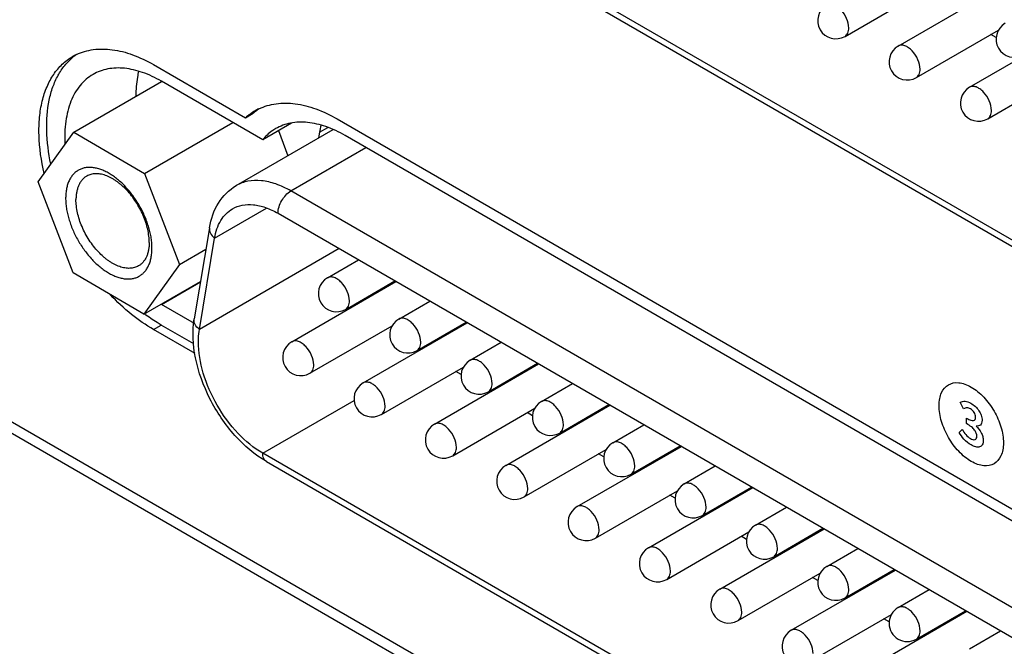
# Model space of a CAD drawing. Header units: inches. Extents: x 0 to 34, y 0 to 22.
# Tile 36 of 71: x 22.557 to 23.178, y 14.326 to 14.72. Entities that reach past the tile are written whole.
import ezdxf

# ---------------------------------------------------------------- set-up
doc = ezdxf.new("R2010")
doc.units = ezdxf.units.IN
doc.header["$LTSCALE"] = 1.87
doc.header["$MEASUREMENT"] = 0
doc.layers.get('0').update_dxf_attribs({"linetype": 'CONTINUOUS'})
doc.layers.add('02___PRT_ALL_AXES', color=7, linetype='CONTINUOUS')
doc.layers.add('_LAYER_2_', color=7, linetype='CONTINUOUS')

msp = doc.modelspace()

# ---------------------------------------------------------------- linework, layer by layer
at = {"color": 7, "linetype": 'CONTINUOUS'}
for p, q in [((19.91505, 15.98244), (27.65472, 11.51366)), ((20.13542, 15.86233), (27.42461, 11.65364)), ((23.51934, 14.38702), (22.7198, 14.84866)), ((22.72218, 14.84341), (23.52172, 14.38176)), ((23.07733, 14.70986), (23.1291, 14.73975)), ((23.11083, 14.70377), (23.17653, 14.74171)), ((23.15581, 14.6778), (23.22151, 14.71574)), ((23.12231, 14.68389), (23.17404, 14.71375)), ((23.17268, 14.70907), (23.1693, 14.71102)), ((23.16729, 14.65791), (23.21902, 14.68778)), ((22.59114, 14.64956), (22.64634, 14.68144)), ((22.63567, 14.62346), (22.69131, 14.65559)), ((22.56858, 14.61825), (22.59114, 14.64956)), ((22.59114, 14.64956), (22.63567, 14.62346)), ((22.69347, 14.61585), (22.75455, 14.65112)), ((22.72002, 14.65045), (22.72606, 14.63467)), ((22.72792, 14.61244), (22.77524, 14.63976)), ((22.63567, 14.62346), (22.65764, 14.56605)), ((22.59056, 14.56084), (22.56858, 14.61825)), ((23.52746, 14.15079), (22.72792, 14.61244)), ((22.67982, 14.58272), (22.71251, 14.6016)), ((22.7198, 14.59837), (23.51934, 14.13673)), ((22.67661, 14.58931), (22.66699, 14.53186)), ((22.6702, 14.52527), (22.67982, 14.58272)), ((22.65764, 14.56605), (22.67433, 14.57568)), ((22.7583, 14.57614), (22.6702, 14.52527)), ((22.65764, 14.56605), (22.63509, 14.53474)), ((22.75096, 14.55776), (22.77055, 14.56907)), ((22.63509, 14.53474), (22.59056, 14.56084)), ((22.63509, 14.53474), (22.67094, 14.55544)), ((22.72847, 14.5175), (22.79417, 14.55543)), ((22.76245, 14.53787), (22.79351, 14.55581)), ((22.79594, 14.53179), (22.81553, 14.5431)), ((22.77345, 14.49152), (22.83916, 14.52946)), ((22.80743, 14.5119), (22.8385, 14.52984)), ((22.73995, 14.49761), (22.79173, 14.5275)), ((22.84093, 14.50582), (22.86052, 14.51713)), ((22.81844, 14.46555), (22.88414, 14.50349)), ((22.85241, 14.48593), (22.88348, 14.50387)), ((22.78494, 14.47163), (22.83671, 14.50153)), ((22.83532, 14.49681), (22.83193, 14.49877)), ((22.88591, 14.47984), (22.9055, 14.49115)), ((22.85395, 14.48605), (22.85329, 14.48643)), ((22.71018, 14.44717), (22.76789, 14.48049)), ((22.82992, 14.44566), (22.88169, 14.47555)), ((22.86342, 14.43958), (22.92912, 14.47751)), ((22.8803, 14.47084), (22.87691, 14.47279)), ((22.89739, 14.45996), (22.92846, 14.47789)), ((22.89893, 14.46008), (22.89827, 14.46046)), ((22.93089, 14.45387), (22.95048, 14.46518)), ((22.8749, 14.41969), (22.92663, 14.44956)), ((22.9084, 14.4136), (22.97411, 14.45154)), ((22.94238, 14.43398), (22.97345, 14.45192)), ((23.52896, 13.97441), (22.71018, 14.44717)), ((22.71256, 14.44192), (23.53134, 13.96916)), ((22.92528, 14.44487), (22.9219, 14.44682)), ((22.97588, 14.4279), (22.99546, 14.43921)), ((22.94391, 14.43411), (22.94325, 14.43449)), ((22.91989, 14.39372), (22.97166, 14.42361)), ((22.95338, 14.38763), (23.01909, 14.42557)), ((22.98736, 14.40801), (23.01843, 14.42595)), ((22.97027, 14.41889), (22.96688, 14.42085)), ((23.02086, 14.40193), (23.04045, 14.41324)), ((22.9889, 14.40814), (22.98824, 14.40852)), ((22.96487, 14.36774), (23.01664, 14.39764)), ((22.99837, 14.36166), (23.06407, 14.3996)), ((23.03234, 14.38204), (23.06341, 14.39998)), ((23.01525, 14.39292), (23.01186, 14.39488)), ((23.06584, 14.37595), (23.08543, 14.38726)), ((23.03388, 14.38216), (23.03322, 14.38254)), ((23.04335, 14.33569), (23.10905, 14.37362)), ((23.07733, 14.35606), (23.1084, 14.374)), ((23.00985, 14.34177), (23.06162, 14.37166)), ((23.06023, 14.36695), (23.05684, 14.3689)), ((23.11083, 14.34998), (23.13041, 14.36129)), ((23.07886, 14.35619), (23.0782, 14.35657)), ((23.12231, 14.33009), (23.15338, 14.34803)), ((23.05483, 14.3158), (23.10661, 14.34569)), ((23.08833, 14.30971), (23.15404, 14.34765)), ((23.10522, 14.34097), (23.10183, 14.34293)), ((23.12385, 14.33022), (23.12319, 14.3306)), ((23.15581, 14.32401), (23.1754, 14.33532))]:
    msp.add_line(p, q, dxfattribs=at)
for centre, radius, start, end in [((23.07158, 14.7198), 0.01148, 120.00162, 300.00055), ((23.18404, 14.70812), 0.01148, 120.00162, 300.00055), ((23.11657, 14.69383), 0.01148, 120.00162, 300.00055), ((23.16155, 14.66786), 0.01148, 120.00162, 300.00055), ((22.7567, 14.54782), 0.01148, 120.00162, 300.00055), ((22.8697, 14.5865), 0.09562, 203.03752, 203.43698), ((22.80169, 14.52184), 0.01148, 120.00162, 300.00055), ((22.73421, 14.50755), 0.01148, 120.00162, 300.00055), ((22.84667, 14.49587), 0.01148, 120.00162, 300.00055), ((22.77919, 14.48158), 0.01148, 120.00162, 300.00055), ((22.89165, 14.4699), 0.01148, 120.00162, 300.00055), ((22.82418, 14.45561), 0.01148, 120.00162, 300.00055), ((22.93664, 14.44393), 0.01148, 120.00162, 300.00055), ((22.86916, 14.42963), 0.01148, 120.00162, 300.00055), ((22.98162, 14.41795), 0.01148, 120.00162, 300.00055), ((22.91414, 14.40366), 0.01148, 120.00162, 300.00055), ((23.0266, 14.39198), 0.01148, 120.00162, 300.00055), ((22.95913, 14.37769), 0.01148, 120.00162, 300.00055), ((23.07158, 14.36601), 0.01148, 120.00162, 300.00055), ((23.00411, 14.35172), 0.01148, 120.00162, 300.00055), ((23.11657, 14.34004), 0.01148, 120.00162, 179.99997), ((23.04909, 14.32574), 0.01148, 120.00162, 300.00055), ((23.11657, 14.34004), 0.01148, 180.00105, 300.00055)]:
    msp.add_arc(centre, radius, start, end, dxfattribs=at)
for points, knots in [([(23.0797, 14.71511), (23.0797, 14.71717), (23.07858, 14.72142), (23.07566, 14.72593), (23.07255, 14.72869), (23.07018, 14.72998), (23.06786, 14.73045), (23.06642, 14.73008), (23.06584, 14.72975)], [0, 0, 0, 0, 0.269884, 0.561311, 0.695453, 0.813138, 0.912854, 1, 1, 1, 1]), ([(23.07733, 14.70986), (23.0781, 14.7103), (23.07944, 14.71198), (23.0797, 14.71402), (23.0797, 14.71511)], [0, 0, 0, 0, 0.449173, 1, 1, 1, 1]), ([(23.12469, 14.68914), (23.12469, 14.69119), (23.12356, 14.69544), (23.12064, 14.69996), (23.11753, 14.70272), (23.11516, 14.70401), (23.11284, 14.70448), (23.1114, 14.7041), (23.11083, 14.70377)], [0, 0, 0, 0, 0.269884, 0.561311, 0.695453, 0.813138, 0.912854, 1, 1, 1, 1]), ([(23.12231, 14.68389), (23.12308, 14.68433), (23.12442, 14.68601), (23.12469, 14.68804), (23.12469, 14.68914)], [0, 0, 0, 0, 0.449173, 1, 1, 1, 1]), ([(23.16967, 14.66317), (23.16967, 14.66522), (23.16854, 14.66947), (23.16562, 14.67399), (23.16251, 14.67674), (23.16014, 14.67804), (23.15782, 14.6785), (23.15638, 14.67813), (23.15581, 14.6778)], [0, 0, 0, 0, 0.269884, 0.561311, 0.695453, 0.813138, 0.912854, 1, 1, 1, 1]), ([(23.16729, 14.65791), (23.16807, 14.65836), (23.1694, 14.66003), (23.16967, 14.66207), (23.16967, 14.66317)], [0, 0, 0, 0, 0.449173, 1, 1, 1, 1]), ([(22.64033, 14.57619), (22.64034, 14.57724), (22.64026, 14.57939), (22.63988, 14.58266), (22.63925, 14.58602), (22.63837, 14.58943), (22.63724, 14.59288), (22.63589, 14.59631), (22.63431, 14.59971), (22.63254, 14.60303), (22.63057, 14.60625), (22.62844, 14.60933), (22.62617, 14.61225), (22.62377, 14.61498), (22.62126, 14.61749), (22.61868, 14.61975), (22.61605, 14.62176), (22.61338, 14.62348), (22.61071, 14.6249), (22.60807, 14.626), (22.60587, 14.62666), (22.60415, 14.62702), (22.6025, 14.62726), (22.6005, 14.62735), (22.59817, 14.62712), (22.59635, 14.62663), (22.59498, 14.62608), (22.59367, 14.62542), (22.59215, 14.62439), (22.59053, 14.62283), (22.58913, 14.62098), (22.58797, 14.61886), (22.58706, 14.61648), (22.58639, 14.61387), (22.58599, 14.61105), (22.5859, 14.6091), (22.58589, 14.6081)], [0, 0, 0, 0, 0.032423, 0.066331, 0.10156, 0.137948, 0.175302, 0.213402, 0.252012, 0.290892, 0.32979, 0.368458, 0.406652, 0.444136, 0.480688, 0.516109, 0.550223, 0.582887, 0.614, 0.643506, 0.67141, 0.684786, 0.697794, 0.722783, 0.74662, 0.769618, 0.78093, 0.792181, 0.814689, 0.837591, 0.861276, 0.88607, 0.912215, 0.939874, 0.969142, 1, 1, 1, 1]), ([(22.59916, 14.62181), (22.59863, 14.62151), (22.59761, 14.6208), (22.59626, 14.61948), (22.5951, 14.61791), (22.59413, 14.61611), (22.59337, 14.6141), (22.59282, 14.61191), (22.59248, 14.60954), (22.5924, 14.6079), (22.5924, 14.60706)], [0, 0, 0, 0, 0.108234, 0.218471, 0.332539, 0.451943, 0.57781, 0.710922, 0.851698, 1, 1, 1, 1]), ([(22.63859, 14.57999), (22.6386, 14.58065), (22.63856, 14.58201), (22.63832, 14.5848), (22.6377, 14.5884), (22.63649, 14.59276), (22.63482, 14.59714), (22.63274, 14.60145), (22.6303, 14.60558), (22.62753, 14.60945), (22.62451, 14.61298), (22.62179, 14.61561), (22.61954, 14.61747), (22.61785, 14.61872), (22.61615, 14.61983), (22.61392, 14.6211), (22.61115, 14.62232), (22.60785, 14.62321), (22.60517, 14.62341), (22.60316, 14.62323), (22.60174, 14.62293), (22.6004, 14.62246), (22.59956, 14.62205), (22.59916, 14.62181)], [0, 0, 0, 0, 0.03055, 0.062195, 0.128377, 0.197843, 0.269746, 0.343093, 0.416834, 0.489898, 0.561249, 0.629924, 0.663005, 0.69512, 0.726196, 0.756177, 0.812683, 0.864635, 0.912441, 0.935095, 0.957105, 0.978667, 1, 1, 1, 1]), ([(22.67661, 14.58931), (22.67752, 14.59473), (22.68099, 14.60522), (22.68893, 14.61323), (22.69347, 14.61585)], [0, 0, 0, 0, 0.511915, 1, 1, 1, 1]), ([(22.72792, 14.61244), (22.72489, 14.61418), (22.71888, 14.61705), (22.70964, 14.61928), (22.70096, 14.61906), (22.69574, 14.61716), (22.69347, 14.61585)], [0, 0, 0, 0, 0.289764, 0.549074, 0.782222, 1, 1, 1, 1]), ([(22.7198, 14.59837), (22.7198, 14.60116), (22.7217, 14.60665), (22.72551, 14.61105), (22.72792, 14.61244)], [0, 0, 0, 0, 0.499994, 1, 1, 1, 1]), ([(22.58589, 14.6081), (22.58588, 14.60706), (22.58596, 14.60491), (22.58634, 14.60164), (22.58697, 14.59828), (22.58786, 14.59487), (22.58898, 14.59142), (22.59034, 14.58799), (22.59191, 14.58459), (22.59369, 14.58127), (22.59565, 14.57805), (22.59778, 14.57497), (22.60006, 14.57205), (22.60246, 14.56932), (22.60496, 14.56681), (22.60754, 14.56455), (22.61018, 14.56254), (22.61284, 14.56082), (22.61551, 14.5594), (22.61816, 14.5583), (22.62035, 14.55763), (22.62208, 14.55728), (22.62372, 14.55704), (22.62573, 14.55695), (22.62805, 14.55718), (22.62988, 14.55767), (22.63125, 14.55822), (22.63255, 14.55888), (22.63407, 14.55991), (22.6357, 14.56147), (22.63709, 14.56332), (22.63825, 14.56544), (22.63917, 14.56782), (22.63983, 14.57043), (22.64023, 14.57325), (22.64033, 14.5752), (22.64033, 14.57619)], [0, 0, 0, 0, 0.032423, 0.066331, 0.10156, 0.137948, 0.175302, 0.213402, 0.252012, 0.290892, 0.32979, 0.368458, 0.406652, 0.444136, 0.480688, 0.516109, 0.550223, 0.582887, 0.614, 0.643506, 0.67141, 0.684786, 0.697794, 0.722783, 0.74662, 0.769618, 0.78093, 0.792181, 0.814689, 0.837591, 0.861276, 0.88607, 0.912215, 0.939874, 0.969142, 1, 1, 1, 1]), ([(22.63183, 14.56523), (22.63142, 14.565), (22.63058, 14.56459), (22.62924, 14.56412), (22.62783, 14.56382), (22.62582, 14.56364), (22.62314, 14.56384), (22.61983, 14.56472), (22.61707, 14.56595), (22.61484, 14.56722), (22.61314, 14.56833), (22.61145, 14.56958), (22.6092, 14.57144), (22.60648, 14.57407), (22.60346, 14.5776), (22.60069, 14.58147), (22.59824, 14.5856), (22.59616, 14.58991), (22.5945, 14.59429), (22.59329, 14.59865), (22.59267, 14.60225), (22.59243, 14.60504), (22.59239, 14.6064), (22.5924, 14.60706)], [0, 0, 0, 0, 0.021333, 0.042895, 0.064905, 0.087559, 0.135365, 0.187317, 0.243823, 0.273804, 0.30488, 0.336995, 0.370076, 0.438751, 0.510102, 0.583166, 0.656907, 0.730254, 0.802157, 0.871623, 0.937805, 0.96945, 1, 1, 1, 1]), ([(22.69109, 14.60122), (22.69298, 14.60231), (22.69734, 14.60389), (22.70456, 14.60407), (22.71227, 14.60222), (22.71728, 14.59983), (22.7198, 14.59837)], [0, 0, 0, 0, 0.217778, 0.450926, 0.710236, 1, 1, 1, 1]), ([(22.67982, 14.58272), (22.68047, 14.58663), (22.68273, 14.59389), (22.68811, 14.5995), (22.69109, 14.60122)], [0, 0, 0, 0, 0.535599, 1, 1, 1, 1]), ([(22.67661, 14.58931), (22.67642, 14.58816), (22.67694, 14.58549), (22.67874, 14.58357), (22.67982, 14.58272)], [0, 0, 0, 0, 0.458941, 1, 1, 1, 1]), ([(22.63859, 14.57999), (22.63859, 14.57915), (22.63851, 14.57751), (22.63817, 14.57514), (22.63762, 14.57294), (22.63686, 14.57094), (22.63589, 14.56914), (22.63473, 14.56757), (22.63338, 14.56625), (22.63236, 14.56554), (22.63183, 14.56523)], [0, 0, 0, 0, 0.148302, 0.289078, 0.42219, 0.548057, 0.667461, 0.781529, 0.891766, 1, 1, 1, 1]), ([(22.76482, 14.54313), (22.76482, 14.54518), (22.7637, 14.54943), (22.76077, 14.55395), (22.75767, 14.5567), (22.7553, 14.558), (22.75298, 14.55846), (22.75154, 14.55809), (22.75096, 14.55776)], [0, 0, 0, 0, 0.269884, 0.561311, 0.695453, 0.813138, 0.912854, 1, 1, 1, 1]), ([(22.76244, 14.53787), (22.76322, 14.53832), (22.76456, 14.54), (22.76482, 14.54203), (22.76482, 14.54313)], [0, 0, 0, 0, 0.449173, 1, 1, 1, 1]), ([(22.71256, 14.44192), (22.70509, 14.44623), (22.69126, 14.45819), (22.67598, 14.48082), (22.66671, 14.50605), (22.66564, 14.52378), (22.66699, 14.53186)], [0, 0, 0, 0, 0.244702, 0.508856, 0.767598, 1, 1, 1, 1]), ([(22.6702, 14.52527), (22.66912, 14.52612), (22.66732, 14.52804), (22.6668, 14.53071), (22.66699, 14.53186)], [0, 0, 0, 0, 0.541059, 1, 1, 1, 1]), ([(22.80981, 14.51716), (22.80981, 14.51921), (22.80868, 14.52346), (22.80576, 14.52797), (22.80265, 14.53073), (22.80028, 14.53203), (22.79796, 14.53249), (22.79652, 14.53212), (22.79594, 14.53179)], [0, 0, 0, 0, 0.269884, 0.561311, 0.695453, 0.813138, 0.912854, 1, 1, 1, 1]), ([(22.66958, 14.51749), (22.66958, 14.51816), (22.66963, 14.52077), (22.66988, 14.52337), (22.6702, 14.52527)], [0, 0, 0, 0, 0.258889, 1, 1, 1, 1]), ([(22.71018, 14.44717), (22.70441, 14.4505), (22.69351, 14.45968), (22.68078, 14.47708), (22.67208, 14.4968), (22.66958, 14.51084), (22.66958, 14.51749)], [0, 0, 0, 0, 0.237229, 0.500006, 0.76278, 1, 1, 1, 1]), ([(22.74233, 14.50286), (22.74233, 14.50491), (22.7412, 14.50917), (22.73828, 14.51368), (22.73517, 14.51644), (22.7328, 14.51773), (22.73048, 14.5182), (22.72904, 14.51783), (22.72847, 14.51749)], [0, 0, 0, 0, 0.269884, 0.561311, 0.695453, 0.813138, 0.912854, 1, 1, 1, 1]), ([(22.80743, 14.5119), (22.8082, 14.51235), (22.80954, 14.51402), (22.80981, 14.51606), (22.80981, 14.51716)], [0, 0, 0, 0, 0.449173, 1, 1, 1, 1]), ([(22.85479, 14.49118), (22.85479, 14.49324), (22.85366, 14.49749), (22.85074, 14.502), (22.84763, 14.50476), (22.84526, 14.50605), (22.84294, 14.50652), (22.8415, 14.50615), (22.84093, 14.50582)], [0, 0, 0, 0, 0.269884, 0.561311, 0.695453, 0.813138, 0.912854, 1, 1, 1, 1]), ([(22.73995, 14.49761), (22.74073, 14.49805), (22.74207, 14.49973), (22.74233, 14.50177), (22.74233, 14.50286)], [0, 0, 0, 0, 0.449173, 1, 1, 1, 1]), ([(22.78731, 14.47689), (22.78731, 14.47894), (22.78619, 14.48319), (22.78327, 14.48771), (22.78016, 14.49047), (22.77779, 14.49176), (22.77547, 14.49222), (22.77403, 14.49185), (22.77345, 14.49152)], [0, 0, 0, 0, 0.269884, 0.561311, 0.695453, 0.813138, 0.912854, 1, 1, 1, 1]), ([(22.85241, 14.48593), (22.85319, 14.48637), (22.85452, 14.48805), (22.85479, 14.49009), (22.85479, 14.49118)], [0, 0, 0, 0, 0.449173, 1, 1, 1, 1]), ([(22.89977, 14.46521), (22.89977, 14.46726), (22.89864, 14.47151), (22.89572, 14.47603), (22.89261, 14.47879), (22.89024, 14.48008), (22.88793, 14.48055), (22.88648, 14.48017), (22.88591, 14.47984)], [0, 0, 0, 0, 0.269884, 0.561311, 0.695453, 0.813138, 0.912854, 1, 1, 1, 1]), ([(22.78494, 14.47163), (22.78571, 14.47208), (22.78705, 14.47376), (22.78731, 14.47579), (22.78731, 14.47689)], [0, 0, 0, 0, 0.449173, 1, 1, 1, 1]), ([(22.8323, 14.45092), (22.8323, 14.45297), (22.83117, 14.45722), (22.82825, 14.46173), (22.82514, 14.46449), (22.82277, 14.46579), (22.82045, 14.46625), (22.81901, 14.46588), (22.81844, 14.46555)], [0, 0, 0, 0, 0.269884, 0.561311, 0.695453, 0.813138, 0.912854, 1, 1, 1, 1]), ([(22.89739, 14.45996), (22.89817, 14.4604), (22.89951, 14.46208), (22.89977, 14.46411), (22.89977, 14.46521)], [0, 0, 0, 0, 0.449173, 1, 1, 1, 1]), ([(22.94475, 14.43924), (22.94475, 14.44129), (22.94363, 14.44554), (22.94071, 14.45006), (22.9376, 14.45281), (22.93523, 14.45411), (22.93291, 14.45457), (22.93147, 14.4542), (22.93089, 14.45387)], [0, 0, 0, 0, 0.269884, 0.561311, 0.695453, 0.813138, 0.912854, 1, 1, 1, 1]), ([(22.82992, 14.44566), (22.83069, 14.44611), (22.83203, 14.44778), (22.8323, 14.44982), (22.8323, 14.45092)], [0, 0, 0, 0, 0.449173, 1, 1, 1, 1]), ([(22.71256, 14.44192), (22.71178, 14.44236), (22.71044, 14.44404), (22.71018, 14.44608), (22.71018, 14.44717)], [0, 0, 0, 0, 0.449175, 1, 1, 1, 1]), ([(22.87728, 14.42494), (22.87728, 14.427), (22.87615, 14.43125), (22.87323, 14.43576), (22.87012, 14.43852), (22.86775, 14.43981), (22.86543, 14.44028), (22.86399, 14.43991), (22.86342, 14.43958)], [0, 0, 0, 0, 0.269884, 0.561311, 0.695453, 0.813138, 0.912854, 1, 1, 1, 1]), ([(22.94238, 14.43398), (22.94315, 14.43443), (22.94449, 14.4361), (22.94475, 14.43814), (22.94475, 14.43924)], [0, 0, 0, 0, 0.449173, 1, 1, 1, 1]), ([(22.8749, 14.41969), (22.87568, 14.42014), (22.87701, 14.42181), (22.87728, 14.42385), (22.87728, 14.42494)], [0, 0, 0, 0, 0.449173, 1, 1, 1, 1]), ([(22.98974, 14.41327), (22.98974, 14.41532), (22.98861, 14.41957), (22.98569, 14.42408), (22.98258, 14.42684), (22.98021, 14.42814), (22.97789, 14.4286), (22.97645, 14.42823), (22.97588, 14.4279)], [0, 0, 0, 0, 0.269884, 0.561311, 0.695453, 0.813138, 0.912854, 1, 1, 1, 1]), ([(22.92226, 14.39897), (22.92226, 14.40102), (22.92114, 14.40528), (22.91822, 14.40979), (22.91511, 14.41255), (22.91274, 14.41384), (22.91042, 14.41431), (22.90898, 14.41394), (22.9084, 14.4136)], [0, 0, 0, 0, 0.269884, 0.561311, 0.695453, 0.813138, 0.912854, 1, 1, 1, 1]), ([(22.98736, 14.40801), (22.98813, 14.40846), (22.98947, 14.41013), (22.98974, 14.41217), (22.98974, 14.41327)], [0, 0, 0, 0, 0.449173, 1, 1, 1, 1]), ([(22.91989, 14.39372), (22.92066, 14.39416), (22.922, 14.39584), (22.92226, 14.39788), (22.92226, 14.39897)], [0, 0, 0, 0, 0.449173, 1, 1, 1, 1]), ([(23.03472, 14.38729), (23.03472, 14.38934), (23.03359, 14.3936), (23.03067, 14.39811), (23.02756, 14.40087), (23.02519, 14.40216), (23.02287, 14.40263), (23.02143, 14.40226), (23.02086, 14.40193)], [0, 0, 0, 0, 0.269884, 0.561311, 0.695453, 0.813138, 0.912854, 1, 1, 1, 1]), ([(22.96725, 14.373), (22.96725, 14.37505), (22.96612, 14.3793), (22.9632, 14.38382), (22.96009, 14.38657), (22.95772, 14.38787), (22.9554, 14.38833), (22.95396, 14.38796), (22.95339, 14.38763)], [0, 0, 0, 0, 0.269884, 0.561311, 0.695453, 0.813138, 0.912854, 1, 1, 1, 1]), ([(23.03234, 14.38204), (23.03312, 14.38248), (23.03445, 14.38416), (23.03472, 14.3862), (23.03472, 14.38729)], [0, 0, 0, 0, 0.449173, 1, 1, 1, 1]), ([(22.96487, 14.36774), (22.96564, 14.36819), (22.96698, 14.36987), (22.96725, 14.3719), (22.96725, 14.373)], [0, 0, 0, 0, 0.449173, 1, 1, 1, 1]), ([(23.0797, 14.36132), (23.0797, 14.36337), (23.07858, 14.36762), (23.07566, 14.37214), (23.07255, 14.3749), (23.07018, 14.37619), (23.06786, 14.37666), (23.06642, 14.37628), (23.06584, 14.37595)], [0, 0, 0, 0, 0.269884, 0.561311, 0.695453, 0.813138, 0.912854, 1, 1, 1, 1]), ([(23.01223, 14.34703), (23.01223, 14.34908), (23.0111, 14.35333), (23.00818, 14.35784), (23.00507, 14.3606), (23.0027, 14.3619), (23.00038, 14.36236), (22.99894, 14.36199), (22.99837, 14.36166)], [0, 0, 0, 0, 0.269884, 0.561311, 0.695453, 0.813138, 0.912854, 1, 1, 1, 1]), ([(23.07733, 14.35607), (23.0781, 14.35651), (23.07944, 14.35819), (23.0797, 14.36022), (23.0797, 14.36132)], [0, 0, 0, 0, 0.449173, 1, 1, 1, 1]), ([(23.12469, 14.33535), (23.12469, 14.3374), (23.12356, 14.34165), (23.12064, 14.34617), (23.11753, 14.34892), (23.11516, 14.35022), (23.11284, 14.35068), (23.1114, 14.35031), (23.11083, 14.34998)], [0, 0, 0, 0, 0.269884, 0.561311, 0.695453, 0.813138, 0.912854, 1, 1, 1, 1]), ([(23.00985, 14.34177), (23.01063, 14.34222), (23.01196, 14.34389), (23.01223, 14.34593), (23.01223, 14.34703)], [0, 0, 0, 0, 0.449173, 1, 1, 1, 1]), ([(23.05721, 14.32105), (23.05721, 14.32311), (23.05608, 14.32736), (23.05316, 14.33187), (23.05006, 14.33463), (23.04769, 14.33592), (23.04537, 14.33639), (23.04392, 14.33602), (23.04335, 14.33569)], [0, 0, 0, 0, 0.269884, 0.561311, 0.695453, 0.813138, 0.912854, 1, 1, 1, 1]), ([(23.12231, 14.33009), (23.12308, 14.33054), (23.12442, 14.33221), (23.12469, 14.33425), (23.12469, 14.33535)], [0, 0, 0, 0, 0.449173, 1, 1, 1, 1])]:
    msp.add_open_spline(points, degree=3, knots=knots, dxfattribs=at)
at = {"layer": '02___PRT_ALL_AXES', "color": 7, "linetype": 'CONTINUOUS'}
for p, q in [((22.64131, 14.69204), (22.6993, 14.65855)), ((22.71012, 14.64473), (22.64623, 14.68162)), ((22.6993, 14.65855), (22.70417, 14.66137)), ((22.72827, 14.65522), (22.71012, 14.64473)), ((22.74598, 14.64941), (22.75124, 14.65245)), ((22.7571, 14.65781), (23.55672, 14.19612)), ((22.74598, 14.64941), (22.74538, 14.64583)), ((23.56161, 14.18572), (22.76206, 14.64737)), ((22.64623, 14.54099), (22.6709, 14.55523)), ((22.64608, 14.54109), (22.64623, 14.54099)), ((22.64608, 14.54108), (22.66686, 14.52908)), ((22.63558, 14.53499), (22.63556, 14.53501)), ((22.63558, 14.53499), (22.63556, 14.53501)), ((22.64131, 14.52515), (22.64618, 14.52796)), ((22.66664, 14.51615), (22.64618, 14.52796)), ((22.66761, 14.50997), (22.64131, 14.52515))]:
    msp.add_line(p, q, dxfattribs=at)
for centre, radius, start, end in [((22.60729, 14.66752), 0.03416, 115.27865, 119.99791), ((22.61243, 14.66996), 0.03461, 124.74062, 129.33032), ((22.72291, 14.63253), 0.03514, 120.06258, 132.21435), ((22.72819, 14.63487), 0.03576, 129.16996, 132.1877), ((22.72261, 14.63296), 0.03461, 115.34278, 119.99818), ((22.72775, 14.63541), 0.03506, 124.68099, 129.17113), ((22.80318, 14.6399), 0.05798, 166.0436, 170.55963)]:
    msp.add_arc(centre, radius, start, end, dxfattribs=at)
for points, knots in [([(22.5927, 14.6984), (22.59436, 14.69918), (22.59784, 14.7005), (22.60538, 14.70208), (22.61576, 14.70191), (22.62867, 14.69853), (22.63708, 14.69448), (22.64131, 14.69204)], [0, 0, 0, 0, 0.107854, 0.218371, 0.452677, 0.712074, 1, 1, 1, 1]), ([(22.57235, 14.6235), (22.57049, 14.63142), (22.56876, 14.64326), (22.56919, 14.65859), (22.57083, 14.66884), (22.57378, 14.67801), (22.57801, 14.68593), (22.58346, 14.69244), (22.58789, 14.69576), (22.59021, 14.6971)], [0, 0, 0, 0, 0.302536, 0.440446, 0.568503, 0.68693, 0.796805, 0.900175, 1, 1, 1, 1]), ([(22.57654, 14.62934), (22.57507, 14.63633), (22.5733, 14.64979), (22.57442, 14.6663), (22.57757, 14.67784), (22.58086, 14.68527), (22.58511, 14.69166), (22.58862, 14.6952), (22.59049, 14.69673)], [0, 0, 0, 0, 0.297428, 0.562295, 0.682123, 0.794058, 0.899371, 1, 1, 1, 1]), ([(22.64623, 14.68162), (22.64245, 14.6838), (22.63494, 14.68738), (22.62338, 14.69017), (22.61254, 14.6899), (22.60601, 14.68753), (22.60317, 14.68589)], [0, 0, 0, 0, 0.289807, 0.549056, 0.782233, 1, 1, 1, 1]), ([(22.60317, 14.68589), (22.60009, 14.68411), (22.59436, 14.67914), (22.58855, 14.66875), (22.58544, 14.65597), (22.5852, 14.64672), (22.58546, 14.64186)], [0, 0, 0, 0, 0.214259, 0.446018, 0.706663, 1, 1, 1, 1]), ([(22.6319, 14.68793), (22.63161, 14.68671), (22.63056, 14.68154), (22.63018, 14.67625), (22.63019, 14.67223)], [0, 0, 0, 0, 0.237876, 1, 1, 1, 1]), ([(22.7078, 14.66425), (22.70948, 14.66504), (22.71301, 14.66638), (22.72065, 14.66798), (22.73118, 14.66782), (22.74428, 14.66439), (22.75281, 14.66029), (22.7571, 14.65781)], [0, 0, 0, 0, 0.107856, 0.218367, 0.452656, 0.71205, 1, 1, 1, 1]), ([(22.76206, 14.64737), (22.75822, 14.64959), (22.75058, 14.65322), (22.73884, 14.65605), (22.72783, 14.65578), (22.7212, 14.65337), (22.71831, 14.6517)], [0, 0, 0, 0, 0.289805, 0.549056, 0.782233, 1, 1, 1, 1]), ([(22.71831, 14.6517), (22.71754, 14.65126), (22.71451, 14.64932), (22.71184, 14.64682), (22.71012, 14.64473)], [0, 0, 0, 0, 0.247121, 1, 1, 1, 1]), ([(22.64131, 14.52515), (22.63644, 14.52796), (22.62682, 14.53469), (22.61824, 14.54267), (22.61406, 14.54705)], [0, 0, 0, 0, 0.481201, 1, 1, 1, 1]), ([(22.64618, 14.52796), (22.64529, 14.52848), (22.64165, 14.53066), (22.63815, 14.53307), (22.63558, 14.53499)], [0, 0, 0, 0, 0.243637, 1, 1, 1, 1])]:
    msp.add_open_spline(points, degree=3, knots=knots, dxfattribs=at)
at = {"layer": '_LAYER_2_', "color": 40, "linetype": 'CONTINUOUS'}
for p, q in [((23.15212, 14.47527), (23.15002, 14.47939)), ((23.15401, 14.46586), (23.15401, 14.46927)), ((23.14934, 14.46034), (23.15126, 14.46221)), ((23.15995, 14.46437), (23.15995, 14.46421))]:
    msp.add_line(p, q, dxfattribs=at)
for points, knots in [([(23.13661, 14.47721), (23.13661, 14.48031), (23.13768, 14.48587), (23.1422, 14.49096), (23.14888, 14.49233), (23.15423, 14.49048), (23.15691, 14.48893)], [0, 0, 0, 0, 0.254399, 0.499995, 0.745593, 1, 1, 1, 1]), ([(23.15691, 14.48893), (23.1596, 14.48738), (23.16495, 14.48306), (23.17162, 14.47398), (23.17614, 14.46366), (23.17721, 14.45687), (23.17721, 14.45377)], [0, 0, 0, 0, 0.254401, 0.5, 0.745599, 1, 1, 1, 1]), ([(23.15002, 14.47939), (23.15094, 14.47978), (23.15296, 14.48026), (23.15543, 14.47944), (23.15666, 14.47873)], [0, 0, 0, 0, 0.496559, 1, 1, 1, 1]), ([(23.15666, 14.47873), (23.15762, 14.47817), (23.15944, 14.47689), (23.16183, 14.47422), (23.16343, 14.47102), (23.16373, 14.46894), (23.16373, 14.46797)], [0, 0, 0, 0, 0.283418, 0.528051, 0.754981, 1, 1, 1, 1]), ([(23.15691, 14.44205), (23.15423, 14.4436), (23.14888, 14.44792), (23.1422, 14.457), (23.13768, 14.46732), (23.13661, 14.47411), (23.13661, 14.47721)], [0, 0, 0, 0, 0.254407, 0.500005, 0.745601, 1, 1, 1, 1]), ([(23.15648, 14.4751), (23.15569, 14.47556), (23.15404, 14.47603), (23.15274, 14.47558), (23.15212, 14.47527)], [0, 0, 0, 0, 0.48446, 1, 1, 1, 1]), ([(23.15964, 14.46998), (23.15964, 14.47045), (23.15953, 14.47142), (23.15861, 14.47353), (23.1573, 14.47463), (23.15648, 14.4751)], [0, 0, 0, 0, 0.256051, 0.485246, 1, 1, 1, 1]), ([(23.15401, 14.46927), (23.15491, 14.46875), (23.15643, 14.46798), (23.15837, 14.46763), (23.15949, 14.4684), (23.15964, 14.46944), (23.15964, 14.46998)], [0, 0, 0, 0, 0.363055, 0.616513, 0.810341, 1, 1, 1, 1]), ([(23.1604, 14.45792), (23.1604, 14.45852), (23.16024, 14.45985), (23.15898, 14.46211), (23.15677, 14.46415), (23.15504, 14.46526), (23.15401, 14.46586)], [0, 0, 0, 0, 0.186311, 0.373707, 0.626727, 1, 1, 1, 1]), ([(23.16373, 14.46797), (23.16373, 14.46732), (23.16358, 14.46613), (23.16251, 14.46444), (23.16101, 14.46424), (23.15995, 14.46437)], [0, 0, 0, 0, 0.255134, 0.49173, 1, 1, 1, 1]), ([(23.15676, 14.45249), (23.15524, 14.45336), (23.15243, 14.45552), (23.15015, 14.45881), (23.14934, 14.46034)], [0, 0, 0, 0, 0.551854, 1, 1, 1, 1]), ([(23.15126, 14.46221), (23.15192, 14.46106), (23.15346, 14.45876), (23.15542, 14.45707), (23.15641, 14.4565)], [0, 0, 0, 0, 0.48501, 1, 1, 1, 1]), ([(23.15995, 14.46421), (23.16116, 14.46314), (23.16293, 14.46103), (23.16428, 14.45771), (23.16449, 14.45609), (23.16449, 14.45532)], [0, 0, 0, 0, 0.493985, 0.736262, 1, 1, 1, 1]), ([(23.15641, 14.4565), (23.15741, 14.45592), (23.15897, 14.4554), (23.16022, 14.45643), (23.1604, 14.45739), (23.1604, 14.45792)], [0, 0, 0, 0, 0.525818, 0.755272, 1, 1, 1, 1]), ([(23.16449, 14.45532), (23.16449, 14.45427), (23.1641, 14.45239), (23.16227, 14.45101), (23.15971, 14.45108), (23.15777, 14.45191), (23.15676, 14.45249)], [0, 0, 0, 0, 0.246556, 0.480071, 0.728038, 1, 1, 1, 1]), ([(23.17721, 14.45377), (23.17721, 14.45067), (23.17614, 14.44511), (23.17162, 14.44001), (23.16495, 14.43865), (23.1596, 14.4405), (23.15691, 14.44205)], [0, 0, 0, 0, 0.254401, 0.5, 0.745599, 1, 1, 1, 1])]:
    msp.add_open_spline(points, degree=3, knots=knots, dxfattribs=at)

doc.saveas('drawing.dxf')
